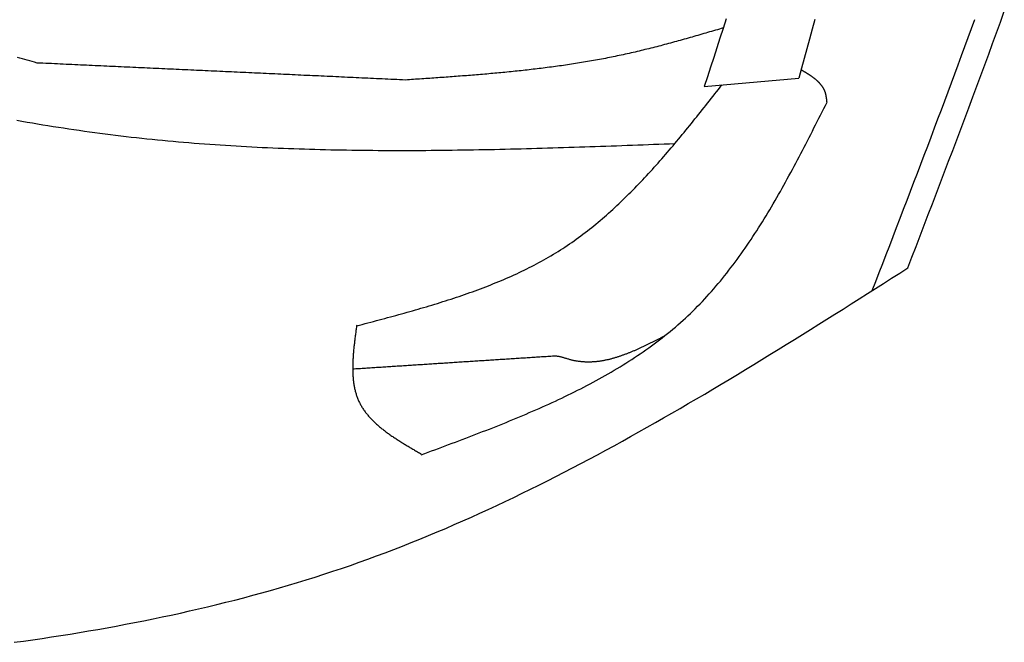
# Model space of a CAD drawing. Extents: x 715 to 7297, y 267 to 3610.
# Tile 44 of 64: x 5351 to 5723, y 1225 to 1460. Entities that reach past the tile are written whole.
import ezdxf

# ---------------------------------------------------------------- set-up
doc = ezdxf.new("R2010")
doc.units = 0
doc.layers.add('CAR', color=10, linetype='CONTINUOUS')

msp = doc.modelspace()

# ---------------------------------------------------------------- linework, layer by layer
at = {"layer": 'CAR'}
msp.add_line((5609.793, 1435.088), (5645.515, 1438.249), dxfattribs=at)
for points in [[(5686.68, 1366.48, 0), (5688.23, 1370.52, 0), (5689.77, 1374.55, 0), (5691.32, 1378.59, 0), (5692.86, 1382.63, 0), (5694.4, 1386.66, 0), (5695.95, 1390.7, 0), (5697.49, 1394.73, 0), (5699.02, 1398.77, 0), (5700.56, 1402.81, 0), (5702.09, 1406.85, 0), (5703.62, 1410.89, 0), (5705.15, 1414.92, 0), (5706.67, 1418.96, 0), (5708.19, 1423, 0), (5709.71, 1427.05, 0), (5711.22, 1431.09, 0), (5712.73, 1435.13, 0), (5714.23, 1439.18, 0), (5715.73, 1443.22, 0), (5717.22, 1447.27, 0), (5718.7, 1451.32, 0), (5720.18, 1455.36, 0), (5721.65, 1459.41, 0), (5723.12, 1463.47, 0)], [(5618.04, 1460.57, 0), (5616.87, 1456.93, 0), (5615.69, 1453.29, 0), (5614.51, 1449.65, 0), (5613.34, 1446.01, 0), (5612.15, 1442.37, 0), (5610.97, 1438.73, 0), (5609.79, 1435.09, 0)], [(5651.53, 1460.37, 0), (5650.53, 1456.68, 0), (5649.53, 1452.99, 0), (5648.53, 1449.31, 0), (5647.52, 1445.62, 0), (5646.52, 1441.94, 0), (5645.51, 1438.25, 0)], [(5673.26, 1357.97, 0), (5674.57, 1361.38, 0), (5675.88, 1364.79, 0), (5677.2, 1368.2, 0), (5678.51, 1371.61, 0), (5679.82, 1375.02, 0), (5681.14, 1378.43, 0), (5682.45, 1381.84, 0), (5683.76, 1385.25, 0), (5685.06, 1388.66, 0), (5686.37, 1392.07, 0), (5687.68, 1395.48, 0), (5688.98, 1398.9, 0), (5690.28, 1402.31, 0), (5691.58, 1405.72, 0), (5692.88, 1409.14, 0), (5694.17, 1412.55, 0), (5695.47, 1415.96, 0), (5696.76, 1419.38, 0), (5698.04, 1422.79, 0), (5699.33, 1426.21, 0), (5700.61, 1429.63, 0), (5701.89, 1433.05, 0), (5703.16, 1436.46, 0), (5704.43, 1439.88, 0), (5705.7, 1443.3, 0), (5706.96, 1446.72, 0), (5708.22, 1450.14, 0), (5709.47, 1453.57, 0), (5710.72, 1456.99, 0), (5711.97, 1460.41, 0)], [(5616.94, 1457.17, 0), (5616.21, 1456.95, 0), (5615.47, 1456.74, 0), (5614.73, 1456.52, 0), (5613.99, 1456.3, 0), (5613.26, 1456.09, 0), (5612.52, 1455.87, 0), (5611.78, 1455.66, 0), (5611.04, 1455.44, 0), (5610.31, 1455.23, 0), (5609.57, 1455.02, 0), (5608.83, 1454.8, 0), (5608.09, 1454.59, 0), (5607.35, 1454.38, 0), (5606.61, 1454.16, 0), (5605.88, 1453.95, 0), (5605.14, 1453.74, 0), (5604.4, 1453.53, 0), (5603.66, 1453.32, 0), (5602.92, 1453.11, 0), (5602.18, 1452.9, 0), (5601.44, 1452.7, 0), (5600.7, 1452.49, 0), (5599.96, 1452.28, 0), (5599.22, 1452.08, 0), (5598.48, 1451.88, 0), (5597.74, 1451.67, 0), (5597, 1451.47, 0), (5596.26, 1451.27, 0), (5595.52, 1451.07, 0), (5594.78, 1450.87, 0), (5594.04, 1450.68, 0), (5593.3, 1450.48, 0), (5592.56, 1450.29, 0), (5591.81, 1450.1, 0), (5591.07, 1449.9, 0), (5590.33, 1449.71, 0), (5589.59, 1449.53, 0), (5588.84, 1449.34, 0), (5588.1, 1449.15, 0), (5587.36, 1448.97, 0), (5586.61, 1448.79, 0), (5585.87, 1448.61, 0), (5585.12, 1448.43, 0), (5584.38, 1448.25, 0), (5583.63, 1448.08, 0), (5582.89, 1447.9, 0), (5582.14, 1447.73, 0), (5581.39, 1447.56, 0), (5580.65, 1447.39, 0), (5579.9, 1447.23, 0), (5579.15, 1447.07, 0), (5578.4, 1446.9, 0), (5577.66, 1446.74, 0), (5576.91, 1446.59, 0), (5576.16, 1446.43, 0), (5575.41, 1446.28, 0), (5574.66, 1446.13, 0), (5573.91, 1445.98, 0), (5573.16, 1445.83, 0), (5572.41, 1445.68, 0), (5571.65, 1445.54, 0), (5570.9, 1445.4, 0), (5570.15, 1445.26, 0), (5569.4, 1445.12, 0), (5568.65, 1444.98, 0), (5567.89, 1444.85, 0), (5567.14, 1444.72, 0), (5566.38, 1444.59, 0), (5565.63, 1444.46, 0), (5564.88, 1444.33, 0), (5564.12, 1444.2, 0), (5563.37, 1444.08, 0), (5562.61, 1443.96, 0), (5561.85, 1443.83, 0), (5561.1, 1443.72, 0), (5560.34, 1443.6, 0), (5559.59, 1443.48, 0), (5558.83, 1443.37, 0), (5558.07, 1443.25, 0), (5557.31, 1443.14, 0), (5556.56, 1443.03, 0), (5555.8, 1442.92, 0), (5555.04, 1442.82, 0), (5554.28, 1442.71, 0), (5553.52, 1442.61, 0), (5552.76, 1442.5, 0), (5552, 1442.4, 0), (5551.24, 1442.3, 0), (5550.48, 1442.2, 0), (5549.72, 1442.1, 0), (5548.96, 1442.01, 0), (5548.2, 1441.91, 0), (5547.44, 1441.82, 0), (5546.68, 1441.73, 0), (5545.92, 1441.64, 0), (5545.16, 1441.55, 0), (5544.39, 1441.46, 0), (5543.63, 1441.37, 0), (5542.87, 1441.28, 0), (5542.11, 1441.2, 0), (5541.34, 1441.11, 0), (5540.58, 1441.03, 0), (5539.82, 1440.95, 0), (5539.05, 1440.87, 0), (5538.29, 1440.79, 0), (5537.53, 1440.71, 0), (5536.76, 1440.63, 0), (5536, 1440.56, 0), (5535.23, 1440.48, 0), (5534.47, 1440.4, 0), (5533.7, 1440.33, 0), (5532.94, 1440.26, 0), (5532.17, 1440.19, 0), (5531.41, 1440.11, 0), (5530.64, 1440.04, 0), (5529.88, 1439.97, 0), (5529.11, 1439.91, 0), (5528.35, 1439.84, 0), (5527.58, 1439.77, 0), (5526.81, 1439.7, 0), (5526.05, 1439.64, 0), (5525.28, 1439.57, 0), (5524.51, 1439.51, 0), (5523.75, 1439.44, 0), (5522.98, 1439.38, 0), (5522.21, 1439.32, 0), (5521.45, 1439.26, 0), (5520.68, 1439.2, 0), (5519.91, 1439.14, 0), (5519.14, 1439.08, 0), (5518.38, 1439.02, 0), (5517.61, 1438.96, 0), (5516.84, 1438.9, 0), (5516.07, 1438.84, 0), (5515.31, 1438.78, 0), (5514.54, 1438.73, 0), (5513.77, 1438.67, 0), (5513, 1438.62, 0), (5512.23, 1438.56, 0), (5511.46, 1438.5, 0), (5510.7, 1438.45, 0), (5509.93, 1438.4, 0), (5509.16, 1438.34, 0), (5508.39, 1438.29, 0), (5507.62, 1438.23, 0), (5506.85, 1438.18, 0), (5506.08, 1438.13, 0), (5505.31, 1438.07, 0), (5504.55, 1438.02, 0), (5503.78, 1437.97, 0), (5503.01, 1437.92, 0), (5502.24, 1437.86, 0), (5501.47, 1437.81, 0), (5500.7, 1437.76, 0), (5499.93, 1437.71, 0), (5499.16, 1437.66, 0), (5498.39, 1437.6, 0), (5497.62, 1437.55, 0), (5496.86, 1437.5, 0)], [(5357.71, 1443.93, 0), (5356.78, 1444.19, 0), (5355.86, 1444.45, 0), (5354.93, 1444.72, 0), (5354, 1444.98, 0), (5353.07, 1445.24, 0), (5352.15, 1445.51, 0), (5351.22, 1445.77, 0), (5350.3, 1446.04, 0)], [(5496.86, 1437.5, 0), (5495.76, 1437.55, 0), (5494.66, 1437.6, 0), (5493.57, 1437.65, 0), (5492.47, 1437.7, 0), (5491.38, 1437.75, 0), (5490.28, 1437.81, 0), (5489.19, 1437.86, 0), (5488.09, 1437.91, 0), (5487, 1437.96, 0), (5485.9, 1438.01, 0), (5484.8, 1438.06, 0), (5483.71, 1438.11, 0), (5482.61, 1438.16, 0), (5481.52, 1438.21, 0), (5480.42, 1438.26, 0), (5479.33, 1438.31, 0), (5478.23, 1438.36, 0), (5477.13, 1438.41, 0), (5476.04, 1438.46, 0), (5474.94, 1438.51, 0), (5473.85, 1438.56, 0), (5472.75, 1438.62, 0), (5471.66, 1438.67, 0), (5470.56, 1438.72, 0), (5469.47, 1438.77, 0), (5468.37, 1438.82, 0), (5467.27, 1438.87, 0), (5466.18, 1438.92, 0), (5465.08, 1438.97, 0), (5463.99, 1439.02, 0), (5462.89, 1439.07, 0), (5461.8, 1439.12, 0), (5460.7, 1439.17, 0), (5459.61, 1439.22, 0), (5458.51, 1439.27, 0), (5457.41, 1439.32, 0), (5456.32, 1439.37, 0), (5455.22, 1439.42, 0), (5454.13, 1439.48, 0), (5453.03, 1439.53, 0), (5451.94, 1439.58, 0), (5450.84, 1439.63, 0), (5449.74, 1439.68, 0), (5448.65, 1439.73, 0), (5447.55, 1439.78, 0), (5446.46, 1439.83, 0), (5445.36, 1439.88, 0), (5444.27, 1439.93, 0), (5443.17, 1439.98, 0), (5442.08, 1440.03, 0), (5440.98, 1440.08, 0), (5439.88, 1440.13, 0), (5438.79, 1440.18, 0), (5437.69, 1440.23, 0), (5436.6, 1440.29, 0), (5435.5, 1440.34, 0), (5434.41, 1440.39, 0), (5433.31, 1440.44, 0), (5432.21, 1440.49, 0), (5431.12, 1440.54, 0), (5430.02, 1440.59, 0), (5428.93, 1440.64, 0), (5427.83, 1440.69, 0), (5426.74, 1440.74, 0), (5425.64, 1440.79, 0), (5424.55, 1440.84, 0), (5423.45, 1440.89, 0), (5422.35, 1440.94, 0), (5421.26, 1440.99, 0), (5420.16, 1441.04, 0), (5419.07, 1441.09, 0), (5417.97, 1441.15, 0), (5416.88, 1441.2, 0), (5415.78, 1441.25, 0), (5414.69, 1441.3, 0), (5413.59, 1441.35, 0), (5412.49, 1441.4, 0), (5411.4, 1441.45, 0), (5410.3, 1441.5, 0), (5409.21, 1441.55, 0), (5408.11, 1441.6, 0), (5407.02, 1441.65, 0), (5405.92, 1441.7, 0), (5404.82, 1441.75, 0), (5403.73, 1441.8, 0), (5402.63, 1441.85, 0), (5401.54, 1441.9, 0), (5400.44, 1441.96, 0), (5399.35, 1442.01, 0), (5398.25, 1442.06, 0), (5397.16, 1442.11, 0), (5396.06, 1442.16, 0), (5394.96, 1442.21, 0), (5393.87, 1442.26, 0), (5392.77, 1442.31, 0), (5391.68, 1442.36, 0), (5390.58, 1442.41, 0), (5389.49, 1442.46, 0), (5388.39, 1442.51, 0), (5387.3, 1442.56, 0), (5386.2, 1442.61, 0), (5385.1, 1442.66, 0), (5384.01, 1442.71, 0), (5382.91, 1442.77, 0), (5381.82, 1442.82, 0), (5380.72, 1442.87, 0), (5379.63, 1442.92, 0), (5378.53, 1442.97, 0), (5377.43, 1443.02, 0), (5376.34, 1443.07, 0), (5375.24, 1443.12, 0), (5374.15, 1443.17, 0), (5373.05, 1443.22, 0), (5371.96, 1443.27, 0), (5370.86, 1443.32, 0), (5369.77, 1443.37, 0), (5368.67, 1443.42, 0), (5367.57, 1443.47, 0), (5366.48, 1443.52, 0), (5365.38, 1443.57, 0), (5364.29, 1443.63, 0), (5363.19, 1443.68, 0), (5362.1, 1443.73, 0), (5361, 1443.78, 0), (5359.9, 1443.83, 0), (5358.81, 1443.88, 0), (5357.71, 1443.93, 0)], [(5656.14, 1429.13, 0), (5656.13, 1429.23, 0), (5656.12, 1429.34, 0), (5656.11, 1429.44, 0), (5656.1, 1429.54, 0), (5656.09, 1429.65, 0), (5656.07, 1429.75, 0), (5656.06, 1429.86, 0), (5656.05, 1429.96, 0), (5656.04, 1430.06, 0), (5656.02, 1430.17, 0), (5656.01, 1430.27, 0), (5656, 1430.37, 0), (5655.98, 1430.48, 0), (5655.97, 1430.58, 0), (5655.96, 1430.68, 0), (5655.94, 1430.78, 0), (5655.93, 1430.89, 0), (5655.91, 1430.99, 0), (5655.89, 1431.09, 0), (5655.88, 1431.19, 0), (5655.86, 1431.29, 0), (5655.84, 1431.39, 0), (5655.82, 1431.49, 0), (5655.8, 1431.59, 0), (5655.78, 1431.69, 0), (5655.76, 1431.79, 0), (5655.74, 1431.89, 0), (5655.72, 1431.99, 0), (5655.7, 1432.09, 0), (5655.67, 1432.18, 0), (5655.65, 1432.28, 0), (5655.62, 1432.38, 0), (5655.6, 1432.47, 0), (5655.57, 1432.57, 0), (5655.54, 1432.66, 0), (5655.51, 1432.76, 0), (5655.48, 1432.85, 0), (5655.45, 1432.94, 0), (5655.42, 1433.04, 0), (5655.38, 1433.13, 0), (5655.35, 1433.22, 0), (5655.31, 1433.31, 0), (5655.27, 1433.4, 0), (5655.24, 1433.49, 0), (5655.2, 1433.58, 0), (5655.16, 1433.67, 0), (5655.12, 1433.76, 0), (5655.08, 1433.85, 0), (5655.03, 1433.93, 0), (5654.99, 1434.02, 0), (5654.94, 1434.11, 0), (5654.9, 1434.19, 0), (5654.85, 1434.28, 0), (5654.8, 1434.36, 0), (5654.76, 1434.44, 0), (5654.71, 1434.53, 0), (5654.66, 1434.61, 0), (5654.6, 1434.69, 0), (5654.55, 1434.77, 0), (5654.5, 1434.86, 0), (5654.45, 1434.94, 0), (5654.39, 1435.02, 0), (5654.34, 1435.1, 0), (5654.28, 1435.18, 0), (5654.22, 1435.26, 0), (5654.16, 1435.34, 0), (5654.1, 1435.41, 0), (5654.04, 1435.49, 0), (5653.98, 1435.57, 0), (5653.92, 1435.65, 0), (5653.86, 1435.72, 0), (5653.8, 1435.8, 0), (5653.73, 1435.87, 0), (5653.67, 1435.95, 0), (5653.6, 1436.02, 0), (5653.54, 1436.1, 0), (5653.47, 1436.17, 0), (5653.4, 1436.25, 0), (5653.34, 1436.32, 0), (5653.27, 1436.39, 0), (5653.2, 1436.46, 0), (5653.13, 1436.54, 0), (5653.06, 1436.61, 0), (5652.99, 1436.68, 0), (5652.91, 1436.75, 0), (5652.84, 1436.82, 0), (5652.77, 1436.89, 0), (5652.69, 1436.96, 0), (5652.62, 1437.03, 0), (5652.54, 1437.1, 0), (5652.47, 1437.17, 0), (5652.39, 1437.24, 0), (5652.31, 1437.31, 0), (5652.24, 1437.37, 0), (5652.16, 1437.44, 0), (5652.08, 1437.51, 0), (5652, 1437.58, 0), (5651.92, 1437.64, 0), (5651.84, 1437.71, 0), (5651.76, 1437.77, 0), (5651.68, 1437.84, 0), (5651.59, 1437.91, 0), (5651.51, 1437.97, 0), (5651.43, 1438.04, 0), (5651.34, 1438.1, 0), (5651.26, 1438.17, 0), (5651.18, 1438.23, 0), (5651.09, 1438.29, 0), (5651.01, 1438.36, 0), (5650.92, 1438.42, 0), (5650.83, 1438.48, 0), (5650.75, 1438.55, 0), (5650.66, 1438.61, 0), (5650.57, 1438.67, 0), (5650.48, 1438.74, 0), (5650.4, 1438.8, 0), (5650.31, 1438.86, 0), (5650.22, 1438.92, 0), (5650.13, 1438.98, 0), (5650.04, 1439.04, 0), (5649.95, 1439.11, 0), (5649.86, 1439.17, 0), (5649.77, 1439.23, 0), (5649.68, 1439.29, 0), (5649.59, 1439.35, 0), (5649.49, 1439.41, 0), (5649.4, 1439.47, 0), (5649.31, 1439.53, 0), (5649.22, 1439.59, 0), (5649.12, 1439.65, 0), (5649.03, 1439.71, 0), (5648.94, 1439.77, 0), (5648.84, 1439.83, 0), (5648.75, 1439.89, 0), (5648.66, 1439.94, 0), (5648.56, 1440, 0), (5648.47, 1440.06, 0), (5648.37, 1440.12, 0), (5648.28, 1440.18, 0), (5648.18, 1440.24, 0), (5648.09, 1440.3, 0), (5647.99, 1440.35, 0), (5647.9, 1440.41, 0), (5647.8, 1440.47, 0), (5647.71, 1440.53, 0), (5647.61, 1440.59, 0), (5647.51, 1440.65, 0), (5647.42, 1440.7, 0), (5647.32, 1440.76, 0), (5647.23, 1440.82, 0), (5647.13, 1440.88, 0), (5647.03, 1440.93, 0), (5646.94, 1440.99, 0), (5646.84, 1441.05, 0), (5646.74, 1441.11, 0), (5646.65, 1441.16, 0), (5646.55, 1441.22, 0), (5646.45, 1441.28, 0), (5646.36, 1441.34, 0)], [(5478.47, 1344.63, 0), (5479.53, 1344.91, 0), (5480.59, 1345.19, 0), (5481.65, 1345.47, 0), (5482.71, 1345.75, 0), (5483.77, 1346.03, 0), (5484.82, 1346.31, 0), (5485.88, 1346.59, 0), (5486.94, 1346.87, 0), (5488, 1347.16, 0), (5489.06, 1347.44, 0), (5490.11, 1347.73, 0), (5491.17, 1348.01, 0), (5492.22, 1348.3, 0), (5493.28, 1348.59, 0), (5494.33, 1348.87, 0), (5495.38, 1349.17, 0), (5496.43, 1349.46, 0), (5497.48, 1349.75, 0), (5498.53, 1350.05, 0), (5499.58, 1350.34, 0), (5500.63, 1350.64, 0), (5501.67, 1350.94, 0), (5502.72, 1351.25, 0), (5503.76, 1351.55, 0), (5504.8, 1351.86, 0), (5505.84, 1352.17, 0), (5506.88, 1352.48, 0), (5507.92, 1352.8, 0), (5508.95, 1353.12, 0), (5509.99, 1353.44, 0), (5511.02, 1353.76, 0), (5512.05, 1354.08, 0), (5513.07, 1354.41, 0), (5514.1, 1354.75, 0), (5515.12, 1355.08, 0), (5516.14, 1355.42, 0), (5517.16, 1355.76, 0), (5518.18, 1356.11, 0), (5519.19, 1356.46, 0), (5520.21, 1356.81, 0), (5521.22, 1357.16, 0), (5522.22, 1357.52, 0), (5523.23, 1357.89, 0), (5524.23, 1358.26, 0), (5525.23, 1358.63, 0), (5526.22, 1359.01, 0), (5527.22, 1359.39, 0), (5528.21, 1359.77, 0), (5529.19, 1360.16, 0), (5530.18, 1360.56, 0), (5531.16, 1360.96, 0), (5532.14, 1361.36, 0), (5533.11, 1361.77, 0), (5534.09, 1362.18, 0), (5535.06, 1362.6, 0), (5536.02, 1363.02, 0), (5536.98, 1363.45, 0), (5537.94, 1363.89, 0), (5538.9, 1364.33, 0), (5539.85, 1364.77, 0), (5540.79, 1365.22, 0), (5541.74, 1365.68, 0), (5542.68, 1366.14, 0), (5543.61, 1366.61, 0), (5544.55, 1367.09, 0), (5545.47, 1367.57, 0), (5546.4, 1368.05, 0), (5547.32, 1368.55, 0), (5548.23, 1369.05, 0), (5549.14, 1369.55, 0), (5550.05, 1370.07, 0), (5550.95, 1370.58, 0), (5551.85, 1371.11, 0), (5552.75, 1371.64, 0), (5553.64, 1372.18, 0), (5554.52, 1372.73, 0), (5555.4, 1373.28, 0), (5556.28, 1373.85, 0), (5557.15, 1374.41, 0), (5558.01, 1374.99, 0), (5558.87, 1375.57, 0), (5559.73, 1376.16, 0), (5560.58, 1376.76, 0), (5561.43, 1377.36, 0), (5562.27, 1377.97, 0), (5563.11, 1378.59, 0), (5563.95, 1379.22, 0), (5564.78, 1379.85, 0), (5565.6, 1380.48, 0), (5566.42, 1381.13, 0), (5567.24, 1381.78, 0), (5568.05, 1382.43, 0), (5568.86, 1383.09, 0), (5569.67, 1383.76, 0), (5570.47, 1384.44, 0), (5571.27, 1385.12, 0), (5572.06, 1385.8, 0), (5572.85, 1386.49, 0), (5573.64, 1387.19, 0), (5574.42, 1387.89, 0), (5575.2, 1388.6, 0), (5575.98, 1389.31, 0), (5576.75, 1390.03, 0), (5577.52, 1390.75, 0), (5578.29, 1391.48, 0), (5579.05, 1392.21, 0), (5579.81, 1392.95, 0), (5580.57, 1393.69, 0), (5581.32, 1394.44, 0), (5582.07, 1395.19, 0), (5582.82, 1395.94, 0), (5583.57, 1396.7, 0), (5584.31, 1397.47, 0), (5585.05, 1398.24, 0), (5585.79, 1399.01, 0), (5586.52, 1399.79, 0), (5587.25, 1400.57, 0), (5587.98, 1401.35, 0), (5588.71, 1402.14, 0), (5589.43, 1402.93, 0), (5590.15, 1403.73, 0), (5590.87, 1404.53, 0), (5591.59, 1405.33, 0), (5592.31, 1406.13, 0), (5593.02, 1406.94, 0), (5593.73, 1407.75, 0), (5594.44, 1408.57, 0), (5595.15, 1409.39, 0), (5595.85, 1410.21, 0), (5596.56, 1411.03, 0), (5597.26, 1411.86, 0), (5597.96, 1412.68, 0), (5598.66, 1413.52, 0), (5599.36, 1414.35, 0), (5600.05, 1415.18, 0), (5600.75, 1416.02, 0), (5601.44, 1416.86, 0), (5602.13, 1417.7, 0), (5602.82, 1418.55, 0), (5603.51, 1419.39, 0), (5604.2, 1420.24, 0), (5604.89, 1421.09, 0), (5605.57, 1421.94, 0), (5606.26, 1422.79, 0), (5606.94, 1423.64, 0), (5607.63, 1424.5, 0), (5608.31, 1425.35, 0), (5608.99, 1426.21, 0), (5609.67, 1427.07, 0), (5610.35, 1427.93, 0), (5611.03, 1428.78, 0), (5611.71, 1429.64, 0), (5612.39, 1430.51, 0), (5613.07, 1431.37, 0), (5613.75, 1432.23, 0), (5614.43, 1433.09, 0), (5615.11, 1433.95, 0), (5615.79, 1434.82, 0), (5616.46, 1435.68, 0)], [(5502.87, 1295.92, 0), (5504.16, 1296.4, 0), (5505.45, 1296.87, 0), (5506.74, 1297.35, 0), (5508.03, 1297.83, 0), (5509.32, 1298.31, 0), (5510.62, 1298.79, 0), (5511.91, 1299.27, 0), (5513.19, 1299.75, 0), (5514.48, 1300.24, 0), (5515.77, 1300.72, 0), (5517.06, 1301.21, 0), (5518.34, 1301.69, 0), (5519.63, 1302.18, 0), (5520.91, 1302.67, 0), (5522.19, 1303.16, 0), (5523.47, 1303.65, 0), (5524.75, 1304.14, 0), (5526.03, 1304.64, 0), (5527.31, 1305.13, 0), (5528.58, 1305.63, 0), (5529.85, 1306.13, 0), (5531.12, 1306.64, 0), (5532.39, 1307.14, 0), (5533.65, 1307.65, 0), (5534.92, 1308.16, 0), (5536.18, 1308.68, 0), (5537.43, 1309.19, 0), (5538.69, 1309.71, 0), (5539.94, 1310.23, 0), (5541.19, 1310.76, 0), (5542.44, 1311.29, 0), (5543.68, 1311.82, 0), (5544.92, 1312.35, 0), (5546.16, 1312.89, 0), (5547.39, 1313.44, 0), (5548.62, 1313.98, 0), (5549.85, 1314.53, 0), (5551.07, 1315.09, 0), (5552.29, 1315.64, 0), (5553.51, 1316.21, 0), (5554.72, 1316.77, 0), (5555.93, 1317.34, 0), (5557.13, 1317.92, 0), (5558.33, 1318.5, 0), (5559.53, 1319.08, 0), (5560.72, 1319.67, 0), (5561.9, 1320.27, 0), (5563.09, 1320.87, 0), (5564.26, 1321.47, 0), (5565.44, 1322.08, 0), (5566.6, 1322.7, 0), (5567.76, 1323.32, 0), (5568.92, 1323.95, 0), (5570.07, 1324.58, 0), (5571.22, 1325.22, 0), (5572.36, 1325.86, 0), (5573.5, 1326.51, 0), (5574.63, 1327.16, 0), (5575.75, 1327.83, 0), (5576.87, 1328.5, 0), (5577.98, 1329.17, 0), (5579.09, 1329.85, 0), (5580.19, 1330.54, 0), (5581.29, 1331.23, 0), (5582.38, 1331.94, 0), (5583.46, 1332.64, 0), (5584.53, 1333.36, 0), (5585.6, 1334.08, 0), (5586.67, 1334.81, 0), (5587.72, 1335.55, 0), (5588.77, 1336.3, 0), (5589.81, 1337.05, 0), (5590.85, 1337.81, 0), (5591.87, 1338.58, 0), (5592.89, 1339.35, 0), (5593.91, 1340.14, 0), (5594.91, 1340.93, 0), (5595.91, 1341.73, 0), (5596.9, 1342.54, 0), (5597.88, 1343.36, 0), (5598.86, 1344.18, 0), (5599.83, 1345.02, 0), (5600.79, 1345.86, 0), (5601.74, 1346.71, 0), (5602.68, 1347.57, 0), (5603.61, 1348.44, 0), (5604.54, 1349.32, 0), (5605.46, 1350.21, 0), (5606.36, 1351.11, 0), (5607.27, 1352.02, 0), (5608.16, 1352.93, 0), (5609.04, 1353.86, 0), (5609.92, 1354.79, 0), (5610.79, 1355.73, 0), (5611.65, 1356.69, 0), (5612.5, 1357.64, 0), (5613.35, 1358.61, 0), (5614.19, 1359.59, 0), (5615.02, 1360.57, 0), (5615.84, 1361.56, 0), (5616.66, 1362.56, 0), (5617.47, 1363.56, 0), (5618.27, 1364.58, 0), (5619.07, 1365.6, 0), (5619.86, 1366.63, 0), (5620.64, 1367.66, 0), (5621.42, 1368.7, 0), (5622.19, 1369.75, 0), (5622.96, 1370.81, 0), (5623.72, 1371.87, 0), (5624.47, 1372.94, 0), (5625.22, 1374.01, 0), (5625.96, 1375.09, 0), (5626.7, 1376.18, 0), (5627.43, 1377.27, 0), (5628.16, 1378.37, 0), (5628.88, 1379.47, 0), (5629.59, 1380.58, 0), (5630.31, 1381.69, 0), (5631.01, 1382.81, 0), (5631.72, 1383.94, 0), (5632.41, 1385.07, 0), (5633.11, 1386.2, 0), (5633.79, 1387.34, 0), (5634.48, 1388.48, 0), (5635.16, 1389.63, 0), (5635.84, 1390.78, 0), (5636.51, 1391.94, 0), (5637.18, 1393.1, 0), (5637.85, 1394.26, 0), (5638.51, 1395.43, 0), (5639.17, 1396.6, 0), (5639.82, 1397.78, 0), (5640.48, 1398.95, 0), (5641.13, 1400.14, 0), (5641.77, 1401.32, 0), (5642.42, 1402.51, 0), (5643.06, 1403.7, 0), (5643.7, 1404.89, 0), (5644.34, 1406.09, 0), (5644.97, 1407.29, 0), (5645.6, 1408.49, 0), (5646.23, 1409.69, 0), (5646.86, 1410.89, 0), (5647.49, 1412.1, 0), (5648.11, 1413.31, 0), (5648.74, 1414.52, 0), (5649.36, 1415.73, 0), (5649.98, 1416.94, 0), (5650.6, 1418.16, 0), (5651.22, 1419.38, 0), (5651.84, 1420.59, 0), (5652.45, 1421.81, 0), (5653.07, 1423.03, 0), (5653.68, 1424.25, 0), (5654.3, 1425.47, 0), (5654.91, 1426.69, 0), (5655.53, 1427.91, 0), (5656.14, 1429.13, 0)], [(5350.05, 1422.3, 0), (5352.01, 1421.96, 0), (5353.97, 1421.62, 0), (5355.93, 1421.28, 0), (5357.89, 1420.95, 0), (5359.86, 1420.63, 0), (5361.82, 1420.31, 0), (5363.78, 1419.99, 0), (5365.75, 1419.68, 0), (5367.71, 1419.38, 0), (5369.67, 1419.08, 0), (5371.64, 1418.79, 0), (5373.61, 1418.5, 0), (5375.57, 1418.22, 0), (5377.54, 1417.95, 0), (5379.51, 1417.68, 0), (5381.48, 1417.42, 0), (5383.45, 1417.16, 0), (5385.42, 1416.91, 0), (5387.39, 1416.67, 0), (5389.36, 1416.43, 0), (5391.33, 1416.2, 0), (5393.3, 1415.97, 0), (5395.28, 1415.75, 0), (5397.25, 1415.54, 0), (5399.22, 1415.33, 0), (5401.2, 1415.13, 0), (5403.17, 1414.93, 0), (5405.15, 1414.74, 0), (5407.13, 1414.55, 0), (5409.1, 1414.37, 0), (5411.08, 1414.19, 0), (5413.06, 1414.02, 0), (5415.04, 1413.86, 0), (5417.02, 1413.7, 0), (5419, 1413.54, 0), (5420.98, 1413.39, 0), (5422.96, 1413.25, 0), (5424.94, 1413.11, 0), (5426.92, 1412.97, 0), (5428.91, 1412.84, 0), (5430.89, 1412.72, 0), (5432.87, 1412.6, 0), (5434.86, 1412.48, 0), (5436.84, 1412.37, 0), (5438.83, 1412.26, 0), (5440.81, 1412.16, 0), (5442.8, 1412.06, 0), (5444.78, 1411.97, 0), (5446.77, 1411.88, 0), (5448.76, 1411.8, 0), (5450.75, 1411.72, 0), (5452.73, 1411.64, 0), (5454.72, 1411.57, 0), (5456.71, 1411.5, 0), (5458.7, 1411.44, 0), (5460.69, 1411.38, 0), (5462.68, 1411.32, 0), (5464.67, 1411.27, 0), (5466.66, 1411.22, 0), (5468.66, 1411.17, 0), (5470.65, 1411.13, 0), (5472.64, 1411.09, 0), (5474.63, 1411.06, 0), (5476.63, 1411.03, 0), (5478.62, 1411, 0), (5480.61, 1410.98, 0), (5482.61, 1410.96, 0), (5484.6, 1410.94, 0), (5486.6, 1410.92, 0), (5488.59, 1410.91, 0), (5490.59, 1410.91, 0), (5492.58, 1410.9, 0), (5494.58, 1410.9, 0), (5496.57, 1410.9, 0), (5498.57, 1410.9, 0), (5500.57, 1410.91, 0), (5502.56, 1410.92, 0), (5504.56, 1410.93, 0), (5506.56, 1410.95, 0), (5508.56, 1410.96, 0), (5510.56, 1410.98, 0), (5512.56, 1411.01, 0), (5514.55, 1411.03, 0), (5516.55, 1411.06, 0), (5518.55, 1411.09, 0), (5520.55, 1411.12, 0), (5522.55, 1411.15, 0), (5524.55, 1411.19, 0), (5526.55, 1411.23, 0), (5528.55, 1411.27, 0), (5530.55, 1411.31, 0), (5532.55, 1411.35, 0), (5534.56, 1411.4, 0), (5536.56, 1411.45, 0), (5538.56, 1411.5, 0), (5540.56, 1411.55, 0), (5542.56, 1411.6, 0), (5544.56, 1411.66, 0), (5546.57, 1411.71, 0), (5548.57, 1411.77, 0), (5550.57, 1411.83, 0), (5552.57, 1411.89, 0), (5554.58, 1411.95, 0), (5556.58, 1412.01, 0), (5558.58, 1412.08, 0), (5560.58, 1412.14, 0), (5562.59, 1412.21, 0), (5564.59, 1412.27, 0), (5566.59, 1412.34, 0), (5568.6, 1412.41, 0), (5570.6, 1412.48, 0), (5572.61, 1412.55, 0), (5574.61, 1412.62, 0), (5576.61, 1412.69, 0), (5578.62, 1412.77, 0), (5580.62, 1412.84, 0), (5582.62, 1412.91, 0), (5584.63, 1412.99, 0), (5586.63, 1413.06, 0), (5588.64, 1413.14, 0), (5590.64, 1413.21, 0), (5592.65, 1413.29, 0), (5594.65, 1413.36, 0), (5596.65, 1413.44, 0), (5598.66, 1413.51, 0)], [(5349.08, 1225.05, 0), (5352.61, 1225.54, 0), (5356.13, 1226.04, 0), (5359.65, 1226.55, 0), (5363.17, 1227.08, 0), (5366.68, 1227.63, 0), (5370.18, 1228.18, 0), (5373.68, 1228.76, 0), (5377.18, 1229.34, 0), (5380.67, 1229.95, 0), (5384.16, 1230.57, 0), (5387.64, 1231.2, 0), (5391.11, 1231.85, 0), (5394.58, 1232.52, 0), (5398.05, 1233.21, 0), (5401.51, 1233.91, 0), (5404.96, 1234.63, 0), (5408.41, 1235.36, 0), (5411.85, 1236.12, 0), (5415.29, 1236.89, 0), (5418.72, 1237.68, 0), (5422.14, 1238.49, 0), (5425.56, 1239.31, 0), (5428.97, 1240.16, 0), (5432.38, 1241.03, 0), (5435.78, 1241.91, 0), (5439.17, 1242.81, 0), (5442.56, 1243.74, 0), (5445.94, 1244.68, 0), (5449.31, 1245.65, 0), (5452.68, 1246.63, 0), (5456.04, 1247.64, 0), (5459.4, 1248.67, 0), (5462.74, 1249.72, 0), (5466.08, 1250.79, 0), (5469.41, 1251.88, 0), (5472.74, 1252.99, 0), (5476.06, 1254.13, 0), (5479.37, 1255.29, 0), (5482.67, 1256.47, 0), (5485.97, 1257.68, 0), (5489.26, 1258.91, 0), (5492.54, 1260.16, 0), (5495.81, 1261.43, 0), (5499.08, 1262.72, 0), (5502.34, 1264.04, 0), (5505.6, 1265.38, 0), (5508.84, 1266.73, 0), (5512.08, 1268.11, 0), (5515.32, 1269.51, 0), (5518.55, 1270.92, 0), (5521.77, 1272.36, 0), (5524.98, 1273.81, 0), (5528.19, 1275.28, 0), (5531.4, 1276.77, 0), (5534.6, 1278.28, 0), (5537.79, 1279.81, 0), (5540.98, 1281.35, 0), (5544.16, 1282.91, 0), (5547.33, 1284.48, 0), (5550.51, 1286.07, 0), (5553.67, 1287.68, 0), (5556.83, 1289.3, 0), (5559.99, 1290.94, 0), (5563.14, 1292.59, 0), (5566.29, 1294.26, 0), (5569.43, 1295.94, 0), (5572.57, 1297.63, 0), (5575.7, 1299.34, 0), (5578.83, 1301.05, 0), (5581.96, 1302.78, 0), (5585.08, 1304.53, 0), (5588.2, 1306.28, 0), (5591.32, 1308.05, 0), (5594.43, 1309.83, 0), (5597.53, 1311.61, 0), (5600.64, 1313.41, 0), (5603.74, 1315.22, 0), (5606.84, 1317.04, 0), (5609.93, 1318.86, 0), (5613.03, 1320.7, 0), (5616.11, 1322.54, 0), (5619.2, 1324.39, 0), (5622.29, 1326.25, 0), (5625.37, 1328.12, 0), (5628.45, 1330, 0), (5631.53, 1331.88, 0), (5634.6, 1333.76, 0), (5637.67, 1335.66, 0), (5640.75, 1337.56, 0), (5643.82, 1339.46, 0), (5646.88, 1341.37, 0), (5649.95, 1343.29, 0), (5653.02, 1345.2, 0), (5656.08, 1347.13, 0), (5659.14, 1349.05, 0), (5662.21, 1350.98, 0), (5665.27, 1352.91, 0), (5668.33, 1354.85, 0), (5671.39, 1356.78, 0), (5674.45, 1358.72, 0), (5677.5, 1360.66, 0), (5680.56, 1362.6, 0), (5683.62, 1364.54, 0), (5686.68, 1366.48, 0)], [(5478.47, 1344.9, 0), (5478.41, 1344.49, 0), (5478.36, 1344.09, 0), (5478.3, 1343.68, 0), (5478.24, 1343.27, 0), (5478.19, 1342.86, 0), (5478.13, 1342.46, 0), (5478.08, 1342.05, 0), (5478.02, 1341.64, 0), (5477.97, 1341.24, 0), (5477.92, 1340.83, 0), (5477.87, 1340.43, 0), (5477.81, 1340.02, 0), (5477.76, 1339.62, 0), (5477.71, 1339.21, 0), (5477.66, 1338.81, 0), (5477.62, 1338.41, 0), (5477.57, 1338, 0), (5477.52, 1337.6, 0), (5477.48, 1337.2, 0), (5477.44, 1336.8, 0), (5477.39, 1336.4, 0), (5477.35, 1336, 0), (5477.31, 1335.6, 0), (5477.28, 1335.2, 0), (5477.24, 1334.8, 0), (5477.21, 1334.41, 0), (5477.18, 1334.01, 0), (5477.14, 1333.62, 0), (5477.12, 1333.22, 0), (5477.09, 1332.83, 0), (5477.07, 1332.44, 0), (5477.04, 1332.05, 0), (5477.02, 1331.66, 0), (5477, 1331.27, 0), (5476.99, 1330.88, 0), (5476.98, 1330.49, 0), (5476.96, 1330.11, 0), (5476.96, 1329.72, 0), (5476.95, 1329.34, 0), (5476.95, 1328.96, 0), (5476.95, 1328.58, 0), (5476.95, 1328.2, 0), (5476.95, 1327.82, 0), (5476.96, 1327.44, 0), (5476.97, 1327.07, 0), (5476.99, 1326.7, 0), (5477.01, 1326.32, 0), (5477.03, 1325.95, 0), (5477.05, 1325.58, 0), (5477.08, 1325.22, 0), (5477.11, 1324.85, 0), (5477.14, 1324.49, 0), (5477.18, 1324.13, 0), (5477.22, 1323.77, 0), (5477.26, 1323.41, 0), (5477.31, 1323.05, 0), (5477.37, 1322.69, 0), (5477.42, 1322.34, 0), (5477.48, 1321.99, 0), (5477.55, 1321.64, 0), (5477.61, 1321.29, 0), (5477.69, 1320.95, 0), (5477.76, 1320.6, 0), (5477.84, 1320.26, 0), (5477.93, 1319.92, 0), (5478.02, 1319.59, 0), (5478.11, 1319.25, 0), (5478.21, 1318.92, 0), (5478.31, 1318.59, 0), (5478.42, 1318.26, 0), (5478.53, 1317.93, 0), (5478.65, 1317.61, 0), (5478.77, 1317.29, 0), (5478.9, 1316.97, 0), (5479.03, 1316.65, 0), (5479.17, 1316.34, 0), (5479.31, 1316.03, 0), (5479.46, 1315.72, 0), (5479.62, 1315.41, 0), (5479.77, 1315.11, 0), (5479.94, 1314.81, 0), (5480.1, 1314.51, 0), (5480.28, 1314.21, 0), (5480.45, 1313.92, 0), (5480.64, 1313.62, 0), (5480.82, 1313.33, 0), (5481.02, 1313.04, 0), (5481.21, 1312.76, 0), (5481.41, 1312.48, 0), (5481.62, 1312.19, 0), (5481.83, 1311.91, 0), (5482.04, 1311.64, 0), (5482.26, 1311.36, 0), (5482.48, 1311.09, 0), (5482.71, 1310.82, 0), (5482.94, 1310.55, 0), (5483.17, 1310.28, 0), (5483.41, 1310.02, 0), (5483.65, 1309.75, 0), (5483.9, 1309.49, 0), (5484.15, 1309.23, 0), (5484.4, 1308.97, 0), (5484.66, 1308.72, 0), (5484.92, 1308.46, 0), (5485.19, 1308.21, 0), (5485.45, 1307.96, 0), (5485.72, 1307.71, 0), (5486, 1307.46, 0), (5486.28, 1307.21, 0), (5486.56, 1306.97, 0), (5486.84, 1306.72, 0), (5487.13, 1306.48, 0), (5487.42, 1306.24, 0), (5487.71, 1306, 0), (5488, 1305.76, 0), (5488.3, 1305.53, 0), (5488.6, 1305.29, 0), (5488.91, 1305.06, 0), (5489.21, 1304.82, 0), (5489.52, 1304.59, 0), (5489.83, 1304.36, 0), (5490.15, 1304.13, 0), (5490.46, 1303.9, 0), (5490.78, 1303.68, 0), (5491.1, 1303.45, 0), (5491.42, 1303.23, 0), (5491.75, 1303, 0), (5492.08, 1302.78, 0), (5492.4, 1302.56, 0), (5492.74, 1302.34, 0), (5493.07, 1302.12, 0), (5493.4, 1301.9, 0), (5493.74, 1301.68, 0), (5494.08, 1301.46, 0), (5494.41, 1301.24, 0), (5494.76, 1301.03, 0), (5495.1, 1300.81, 0), (5495.44, 1300.6, 0), (5495.79, 1300.38, 0), (5496.13, 1300.17, 0), (5496.48, 1299.96, 0), (5496.83, 1299.74, 0), (5497.18, 1299.53, 0), (5497.53, 1299.32, 0), (5497.88, 1299.11, 0), (5498.23, 1298.9, 0), (5498.59, 1298.69, 0), (5498.94, 1298.48, 0), (5499.29, 1298.27, 0), (5499.65, 1298.06, 0), (5500.01, 1297.85, 0), (5500.36, 1297.64, 0), (5500.72, 1297.43, 0), (5501.08, 1297.23, 0), (5501.43, 1297.02, 0), (5501.79, 1296.81, 0), (5502.15, 1296.6, 0), (5502.51, 1296.39, 0), (5502.87, 1296.19, 0)], [(5594.62, 1340.7, 0), (5594.36, 1340.56, 0), (5594.1, 1340.43, 0), (5593.83, 1340.3, 0), (5593.57, 1340.16, 0), (5593.31, 1340.03, 0), (5593.05, 1339.89, 0), (5592.79, 1339.76, 0), (5592.52, 1339.63, 0), (5592.26, 1339.5, 0), (5592, 1339.36, 0), (5591.74, 1339.23, 0), (5591.48, 1339.1, 0), (5591.21, 1338.97, 0), (5590.95, 1338.83, 0), (5590.69, 1338.7, 0), (5590.43, 1338.57, 0), (5590.17, 1338.44, 0), (5589.9, 1338.31, 0), (5589.64, 1338.18, 0), (5589.38, 1338.05, 0), (5589.12, 1337.92, 0), (5588.86, 1337.79, 0), (5588.6, 1337.67, 0), (5588.33, 1337.54, 0), (5588.07, 1337.41, 0), (5587.81, 1337.29, 0), (5587.55, 1337.16, 0), (5587.29, 1337.03, 0), (5587.02, 1336.91, 0), (5586.76, 1336.79, 0), (5586.5, 1336.66, 0), (5586.24, 1336.54, 0), (5585.98, 1336.42, 0), (5585.71, 1336.3, 0), (5585.45, 1336.18, 0), (5585.19, 1336.06, 0), (5584.93, 1335.94, 0), (5584.67, 1335.82, 0), (5584.41, 1335.7, 0), (5584.14, 1335.59, 0), (5583.88, 1335.47, 0), (5583.62, 1335.36, 0), (5583.36, 1335.24, 0), (5583.1, 1335.13, 0), (5582.84, 1335.02, 0), (5582.57, 1334.91, 0), (5582.31, 1334.8, 0), (5582.05, 1334.69, 0), (5581.79, 1334.58, 0), (5581.53, 1334.48, 0), (5581.26, 1334.37, 0), (5581, 1334.27, 0), (5580.74, 1334.16, 0), (5580.48, 1334.06, 0), (5580.22, 1333.96, 0), (5579.96, 1333.86, 0), (5579.69, 1333.76, 0), (5579.43, 1333.67, 0), (5579.17, 1333.57, 0), (5578.91, 1333.48, 0), (5578.65, 1333.38, 0), (5578.39, 1333.29, 0), (5578.12, 1333.2, 0), (5577.86, 1333.11, 0), (5577.6, 1333.02, 0), (5577.34, 1332.94, 0), (5577.08, 1332.85, 0), (5576.82, 1332.77, 0), (5576.56, 1332.69, 0), (5576.29, 1332.61, 0), (5576.03, 1332.53, 0), (5575.77, 1332.45, 0), (5575.51, 1332.38, 0), (5575.25, 1332.31, 0), (5574.99, 1332.23, 0), (5574.73, 1332.16, 0), (5574.46, 1332.09, 0), (5574.2, 1332.03, 0), (5573.94, 1331.96, 0), (5573.68, 1331.9, 0), (5573.42, 1331.84, 0), (5573.16, 1331.78, 0), (5572.9, 1331.72, 0), (5572.63, 1331.66, 0), (5572.37, 1331.61, 0), (5572.11, 1331.56, 0), (5571.85, 1331.51, 0), (5571.59, 1331.46, 0), (5571.33, 1331.41, 0), (5571.07, 1331.37, 0), (5570.81, 1331.32, 0), (5570.54, 1331.28, 0), (5570.28, 1331.25, 0), (5570.02, 1331.21, 0), (5569.76, 1331.17, 0), (5569.5, 1331.14, 0), (5569.24, 1331.11, 0), (5568.98, 1331.08, 0), (5568.72, 1331.06, 0), (5568.46, 1331.04, 0), (5568.19, 1331.01, 0), (5567.93, 1330.99, 0), (5567.67, 1330.98, 0), (5567.41, 1330.96, 0), (5567.15, 1330.95, 0), (5566.89, 1330.94, 0), (5566.63, 1330.93, 0), (5566.37, 1330.93, 0), (5566.11, 1330.93, 0), (5565.85, 1330.93, 0), (5565.59, 1330.93, 0), (5565.32, 1330.93, 0), (5565.06, 1330.94, 0), (5564.8, 1330.95, 0), (5564.54, 1330.96, 0), (5564.28, 1330.98, 0), (5564.02, 1330.99, 0), (5563.76, 1331.01, 0), (5563.5, 1331.04, 0), (5563.24, 1331.06, 0), (5562.98, 1331.09, 0), (5562.72, 1331.12, 0), (5562.46, 1331.15, 0), (5562.2, 1331.19, 0), (5561.94, 1331.23, 0), (5561.68, 1331.27, 0), (5561.41, 1331.31, 0), (5561.15, 1331.36, 0), (5560.89, 1331.41, 0), (5560.63, 1331.46, 0), (5560.37, 1331.52, 0), (5560.11, 1331.58, 0), (5559.85, 1331.64, 0), (5559.59, 1331.7, 0), (5559.33, 1331.77, 0), (5559.07, 1331.84, 0), (5558.81, 1331.91, 0), (5558.55, 1331.99, 0), (5558.29, 1332.07, 0), (5558.03, 1332.15, 0), (5557.77, 1332.23, 0), (5557.51, 1332.31, 0), (5557.25, 1332.39, 0), (5556.99, 1332.47, 0), (5556.73, 1332.55, 0), (5556.46, 1332.63, 0), (5556.2, 1332.7, 0), (5555.94, 1332.77, 0), (5555.68, 1332.84, 0), (5555.41, 1332.9, 0), (5555.15, 1332.96, 0), (5554.89, 1333.01, 0), (5554.62, 1333.05, 0), (5554.36, 1333.09, 0), (5554.09, 1333.12, 0), (5553.82, 1333.15, 0), (5553.56, 1333.16, 0), (5553.29, 1333.17, 0), (5553.02, 1333.16, 0)], [(5553.02, 1333.16, 0), (5552.42, 1333.13, 0), (5551.82, 1333.09, 0), (5551.22, 1333.05, 0), (5550.62, 1333.01, 0), (5550.03, 1332.97, 0), (5549.43, 1332.93, 0), (5548.83, 1332.89, 0), (5548.23, 1332.85, 0), (5547.63, 1332.82, 0), (5547.03, 1332.78, 0), (5546.43, 1332.74, 0), (5545.83, 1332.7, 0), (5545.23, 1332.66, 0), (5544.63, 1332.62, 0), (5544.04, 1332.58, 0), (5543.44, 1332.54, 0), (5542.84, 1332.51, 0), (5542.24, 1332.47, 0), (5541.64, 1332.43, 0), (5541.04, 1332.39, 0), (5540.44, 1332.35, 0), (5539.84, 1332.31, 0), (5539.24, 1332.27, 0), (5538.65, 1332.23, 0), (5538.05, 1332.2, 0), (5537.45, 1332.16, 0), (5536.85, 1332.12, 0), (5536.25, 1332.08, 0), (5535.65, 1332.04, 0), (5535.05, 1332, 0), (5534.45, 1331.96, 0), (5533.85, 1331.92, 0), (5533.25, 1331.89, 0), (5532.66, 1331.85, 0), (5532.06, 1331.81, 0), (5531.46, 1331.77, 0), (5530.86, 1331.73, 0), (5530.26, 1331.69, 0), (5529.66, 1331.65, 0), (5529.06, 1331.61, 0), (5528.46, 1331.58, 0), (5527.86, 1331.54, 0), (5527.26, 1331.5, 0), (5526.67, 1331.46, 0), (5526.07, 1331.42, 0), (5525.47, 1331.38, 0), (5524.87, 1331.34, 0), (5524.27, 1331.3, 0), (5523.67, 1331.27, 0), (5523.07, 1331.23, 0), (5522.47, 1331.19, 0), (5521.87, 1331.15, 0), (5521.27, 1331.11, 0), (5520.68, 1331.07, 0), (5520.08, 1331.03, 0), (5519.48, 1330.99, 0), (5518.88, 1330.96, 0), (5518.28, 1330.92, 0), (5517.68, 1330.88, 0), (5517.08, 1330.84, 0), (5516.48, 1330.8, 0), (5515.88, 1330.76, 0), (5515.28, 1330.72, 0), (5514.69, 1330.68, 0), (5514.09, 1330.65, 0), (5513.49, 1330.61, 0), (5512.89, 1330.57, 0), (5512.29, 1330.53, 0), (5511.69, 1330.49, 0), (5511.09, 1330.45, 0), (5510.49, 1330.41, 0), (5509.89, 1330.37, 0), (5509.29, 1330.34, 0), (5508.7, 1330.3, 0), (5508.1, 1330.26, 0), (5507.5, 1330.22, 0), (5506.9, 1330.18, 0), (5506.3, 1330.14, 0), (5505.7, 1330.1, 0), (5505.1, 1330.06, 0), (5504.5, 1330.03, 0), (5503.9, 1329.99, 0), (5503.3, 1329.95, 0), (5502.71, 1329.91, 0), (5502.11, 1329.87, 0), (5501.51, 1329.83, 0), (5500.91, 1329.79, 0), (5500.31, 1329.75, 0), (5499.71, 1329.72, 0), (5499.11, 1329.68, 0), (5498.51, 1329.64, 0), (5497.91, 1329.6, 0), (5497.31, 1329.56, 0), (5496.72, 1329.52, 0), (5496.12, 1329.48, 0), (5495.52, 1329.44, 0), (5494.92, 1329.41, 0), (5494.32, 1329.37, 0), (5493.72, 1329.33, 0), (5493.12, 1329.29, 0), (5492.52, 1329.25, 0), (5491.92, 1329.21, 0), (5491.32, 1329.17, 0), (5490.73, 1329.13, 0), (5490.13, 1329.1, 0), (5489.53, 1329.06, 0), (5488.93, 1329.02, 0), (5488.33, 1328.98, 0), (5487.73, 1328.94, 0), (5487.13, 1328.9, 0), (5486.53, 1328.86, 0), (5485.93, 1328.82, 0), (5485.33, 1328.79, 0), (5484.74, 1328.75, 0), (5484.14, 1328.71, 0), (5483.54, 1328.67, 0), (5482.94, 1328.63, 0), (5482.34, 1328.59, 0), (5481.74, 1328.55, 0), (5481.14, 1328.51, 0), (5480.54, 1328.48, 0), (5479.94, 1328.44, 0), (5479.34, 1328.4, 0), (5478.75, 1328.36, 0), (5478.15, 1328.32, 0), (5477.55, 1328.28, 0), (5476.95, 1328.24, 0)]]:
    msp.add_polyline3d(points, dxfattribs=at)

doc.saveas('drawing.dxf')
